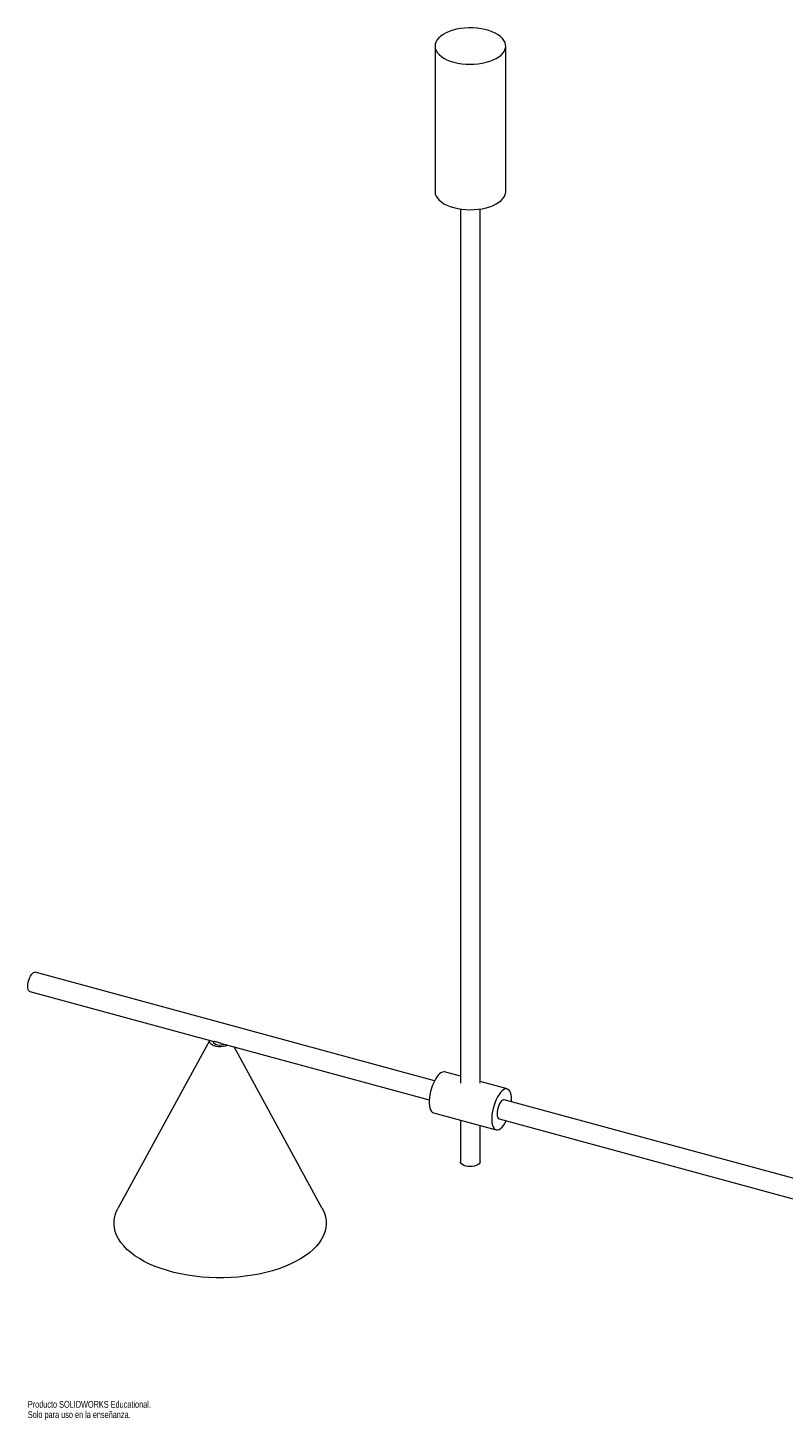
# Paper-space layout '_Trimétrica' of a CAD drawing. Header units: millimetres. Extents: x -313 to 755, y -971 to 13.
# Tile 1 of 2: x -313 to 221, y -971 to 13. Entities that reach past the tile are written whole.
import ezdxf

# ---------------------------------------------------------------- set-up
doc = ezdxf.new("R2010")
doc.units = ezdxf.units.MM
doc.styles.add('SLDTEXTSTYLE0', font='TXT', dxfattribs={"width": 0.7})

psp = doc.layouts.new('_Trimétrica')

# ---------------------------------------------------------------- linework, layer by layer
at = {"color": 7, "linetype": 'Continuous', "lineweight": 15}
for p, q in [((-25, 0), (-25, -102.86)), ((25, -102.86), (25, 0)), ((-7, -115.22), (-7, -733.19)), ((7, -733.19), (7, -115.22)), ((-25.4, -731.58), (-307.71, -654.85)), ((-311.38, -668.36), (-181.45, -703.68)), ((-184.26, -702.91), (-249.09, -821.79)), ((-181.88, -703.56), (-181.88, -703.66)), ((-175.99, -705.16), (-29.07, -745.09)), ((-104.68, -821.79), (-166.94, -707.62)), ((-7, -728.29), (-18.18, -725.25)), ((26.04, -737.27), (7, -732.09)), ((440.71, -858.26), (23.95, -744.99)), ((-26.04, -754.2), (18.18, -766.22)), ((-7, -759.38), (-7, -788.59)), ((7, -788.59), (7, -763.18)), ((20.27, -758.5), (749.92, -956.8))]:
    psp.add_line(p, q, dxfattribs=at)
at = {"color": 7, "linetype": 'Continuous', "lineweight": 15, "flags": 128}
for points in [[(-11.67, -11.39), (-8.97, -12.02), (-6.15, -12.48), (-3.24, -12.77), (-0.28, -12.88), (2.67, -12.8), (5.6, -12.55), (8.44, -12.12), (11.16, -11.52), (13.73, -10.76), (16.1, -9.85), (18.25, -8.8), (20.15, -7.62), (21.75, -6.34), (23.06, -4.97), (24.04, -3.53), (24.68, -2.05), (24.98, -0.53), (24.92, 1), (24.52, 2.51), (23.77, 3.99), (22.69, 5.41), (21.29, 6.75), (19.59, 8), (17.62, 9.14), (15.39, 10.15), (12.96, 11.01), (10.34, 11.72), (7.57, 12.27), (4.7, 12.65), (1.76, 12.84), (-1.2, 12.86), (-4.14, 12.7), (-7.03, 12.36), (-9.82, 11.84), (-12.47, 11.16), (-14.94, 10.32), (-17.21, 9.34), (-19.23, 8.23), (-20.99, 7), (-22.45, 5.67), (-23.59, 4.26), (-24.4, 2.79), (-24.87, 1.29), (-25, -0.24), (-24.77, -1.76), (-24.19, -3.25), (-23.27, -4.7), (-22.03, -6.09), (-20.48, -7.39), (-18.64, -8.58), (-16.53, -9.66), (-14.2, -10.6), (-11.67, -11.39)], [(-25, -102.86), (-25, -103.1), (-24.77, -104.62), (-24.19, -106.11), (-23.27, -107.56), (-22.03, -108.95), (-20.48, -110.25), (-18.64, -111.44), (-16.53, -112.52), (-14.2, -113.46), (-11.67, -114.25)], [(-11.67, -114.25), (-8.97, -114.88), (-6.15, -115.34), (-3.24, -115.63), (-0.28, -115.74), (2.67, -115.66), (5.6, -115.41), (8.44, -114.98), (11.16, -114.38), (13.73, -113.62), (16.1, -112.71), (18.25, -111.66), (20.15, -110.48), (21.75, -109.2), (23.06, -107.83), (24.04, -106.39), (24.68, -104.91), (24.98, -103.39), (25, -102.86)], [(-312.81, -664.8), (-312.73, -663.38), (-312.49, -661.88), (-312.1, -660.36), (-311.58, -658.9), (-310.96, -657.58), (-310.27, -656.47), (-309.55, -655.61), (-308.82, -655.05), (-308.13, -654.82), (-307.71, -654.85)], [(-311.38, -668.36), (-311.58, -668.29), (-312.1, -667.84), (-312.49, -667.08), (-312.73, -666.05), (-312.81, -664.8)], [(-171.53, -706.37), (-172.02, -706.6), (-173.36, -707.07), (-174.86, -707.38), (-176.46, -707.52), (-178.08, -707.48), (-179.65, -707.25), (-181.08, -706.86), (-182.32, -706.32), (-183.3, -705.66), (-183.99, -704.9), (-184.34, -704.09), (-184.34, -703.25), (-184.24, -702.92)], [(-181.88, -703.66), (-181.84, -703.99), (-181.48, -704.67), (-180.79, -705.27), (-179.8, -705.76), (-178.59, -706.08), (-177.26, -706.23), (-175.9, -706.19), (-174.62, -705.96), (-173.9, -705.73)], [(-18.18, -725.25), (-18.77, -725.17), (-19.74, -725.32), (-20.78, -725.8), (-21.84, -726.62), (-22.91, -727.74), (-23.97, -729.14), (-24.97, -730.79), (-25.92, -732.65), (-26.77, -734.67), (-27.51, -736.82), (-28.13, -739.03), (-28.6, -741.26), (-28.93, -743.45), (-29.09, -745.55), (-29.09, -747.52), (-28.93, -749.31), (-28.6, -750.87), (-28.13, -752.17), (-27.51, -753.18), (-26.77, -753.87), (-26.04, -754.2)], [(29.07, -746.38), (29.11, -744.91), (29.03, -743.03), (28.78, -741.35), (28.38, -739.92), (27.84, -738.76), (27.15, -737.91), (26.35, -737.38), (25.45, -737.19), (24.48, -737.33), (23.44, -737.82), (22.38, -738.63), (21.31, -739.76), (20.26, -741.16), (19.25, -742.81), (18.31, -744.67), (17.45, -746.69), (16.71, -748.84), (16.09, -751.05), (15.62, -753.28), (15.29, -755.47), (15.13, -757.57), (15.13, -759.54), (15.29, -761.33), (15.62, -762.89), (16.09, -764.19), (16.71, -765.2), (17.45, -765.89), (18.31, -766.25), (19.25, -766.27), (20.26, -765.95), (21.31, -765.3), (22.38, -764.33), (23.44, -763.07), (24.48, -761.54), (25.4, -759.89)], [(23.95, -744.99), (23.53, -744.96), (22.84, -745.19), (22.11, -745.74), (21.38, -746.6), (20.69, -747.72), (20.07, -749.04), (19.56, -750.5), (19.17, -752.01), (18.93, -753.52), (18.84, -754.93), (18.93, -756.19), (19.17, -757.22), (19.56, -757.98), (20.07, -758.42), (20.27, -758.5)], [(7, -788.59), (7, -788.73), (6.76, -789.52), (6.19, -790.28), (5.31, -790.94), (4.16, -791.49), (2.8, -791.9), (1.31, -792.14), (-0.26, -792.2), (-1.81, -792.08), (-3.27, -791.78), (-4.56, -791.33), (-5.63, -790.74), (-6.41, -790.04), (-6.88, -789.27), (-7, -788.59)], [(-104.68, -821.79), (-104.34, -822.43), (-103.2, -825.03), (-102.41, -827.67), (-101.98, -830.32), (-101.9, -832.99), (-102.18, -835.65), (-102.81, -838.3), (-103.8, -840.92), (-105.14, -843.49), (-106.82, -846.02), (-108.83, -848.47), (-111.17, -850.85), (-113.82, -853.14), (-116.77, -855.33), (-120, -857.42), (-123.51, -859.38), (-127.27, -861.21), (-131.27, -862.9), (-135.49, -864.45), (-139.9, -865.84), (-144.49, -867.08), (-149.24, -868.15), (-154.11, -869.04), (-159.1, -869.76), (-164.17, -870.31), (-169.3, -870.67), (-174.46, -870.85), (-179.64, -870.84), (-184.8, -870.65), (-189.93, -870.28), (-194.99, -869.72), (-199.97, -868.99), (-204.84, -868.08), (-209.58, -867), (-214.15, -865.76), (-218.56, -864.35), (-222.76, -862.8), (-226.74, -861.09), (-230.49, -859.25), (-233.98, -857.28), (-237.2, -855.2), (-240.13, -853), (-242.76, -850.7), (-245.08, -848.32), (-247.07, -845.85), (-248.73, -843.33), (-250.04, -840.75), (-251.01, -838.13), (-251.62, -835.48), (-251.88, -832.82), (-251.77, -830.15), (-251.32, -827.5), (-250.5, -824.86), (-249.34, -822.26), (-249.09, -821.79)]]:
    psp.add_lwpolyline(points, dxfattribs=at)
at = {"color": 7, "linetype": 'Continuous', "lineweight": 15}
psp.add_open_spline([(-176.06, -705.11), (-176.31, -705.05), (-177, -704.88), (-178.13, -704.45), (-179.37, -704.09), (-180.44, -703.85), (-181.15, -703.77), (-181.35, -703.69), (-181.39, -703.67)], degree=3, knots=[0, 0, 0, 0, 0.1191156, 0.3393289, 0.5181661, 0.6970986, 0.9370499, 1, 1, 1, 1], dxfattribs=at)

# ---------------------------------------------------------------- texts
at = {"color": 7, "linetype": 'Continuous', "char_height": 4.8336, "attachment_point": 1, "style": 'SLDTEXTSTYLE0'}
for s, insert in [('Producto SOLIDWORKS Educational.', (-312.81, -957.86)), ('Solo para uso en la enseñanza.', (-312.81, -965.11))]:
    psp.add_mtext(s, dxfattribs=dict(at, insert=insert))

doc.saveas('drawing.dxf')
